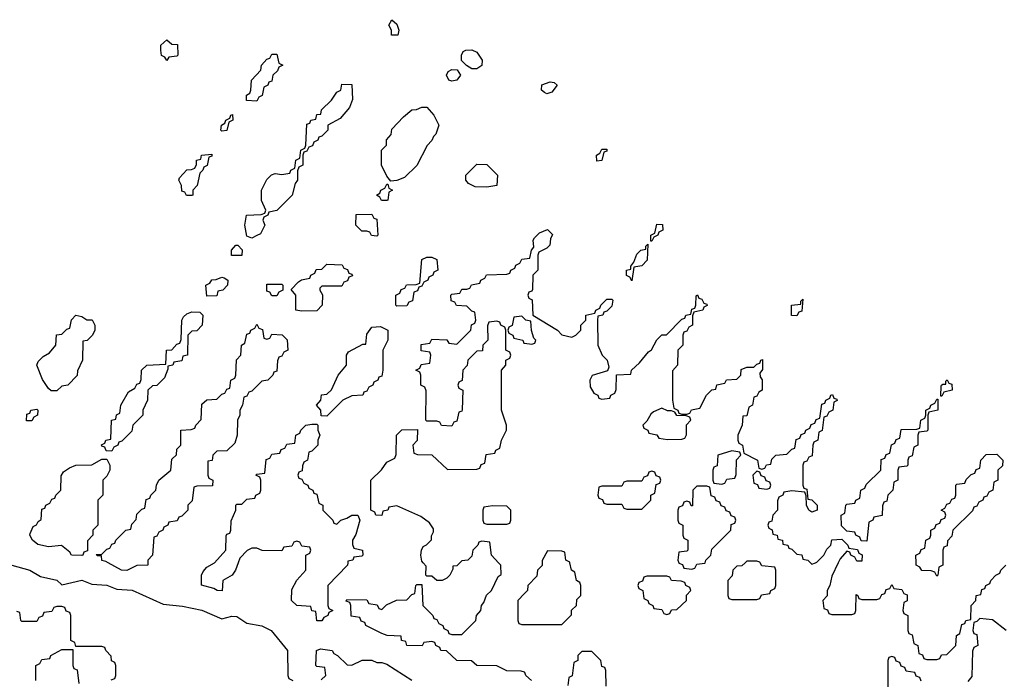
# Model space of a CAD drawing. Header units: inches. Extents: x 2710028 to 2964570, y 496606 to 722708.
# Tile 190 of 228: x 2887981 to 2891920, y 679534 to 682171. Entities that reach past the tile are written whole.
import ezdxf

# ---------------------------------------------------------------- set-up
doc = ezdxf.new("R2010")
doc.units = ezdxf.units.IN
doc.header["$MEASUREMENT"] = 0
for name, color, linetype in [('C8687', 7, 'Continuous'), ('C8688', 7, 'Continuous'), ('C8697', 7, 'Continuous'), ('C8698', 7, 'Continuous')]:
    doc.layers.add(name, color=color, linetype=linetype)

msp = doc.modelspace()

# ---------------------------------------------------------------- linework, layer by layer
at = {"layer": 'C8687', "color": 6}
for points in [[(2887950, 679990.5), (2888022, 679970), (2888064.7, 679944.7), (2888130, 679930.8), (2888150, 679912), (2888230, 679930.4), (2888270, 679914.8), (2888329.5, 679910.5), (2888370, 679894.9), (2888430.3, 679890.3), (2888554.4, 679834.4), (2888632.7, 679827.3), (2888710, 679810.3), (2888790, 679776), (2888830, 679787.3), (2888850, 679784.9), (2888890, 679758.8), (2888950, 679748), (2888986.8, 679730), (2889052, 679650), (2889054, 679550), (2889058, 679538), (2889074, 679530)], [(2888494, 680000), (2888494, 679990), (2888450, 679989), (2888410, 679969.5), (2888388.7, 679970), (2888335.6, 680000)], [(2888855.5, 680000), (2888844.7, 679970), (2888831.3, 679950), (2888794, 679930), (2888791.6, 679888.4), (2888771, 679889), (2888758, 679898), (2888708.8, 679911.1), (2888708.7, 679950), (2888714.6, 679965.4), (2888730, 679982), (2888760.4, 679999.6), (2888760.8, 680000)], [(2889293.2, 680000), (2889292, 679990), (2889214, 679910), (2889214, 679830), (2889218, 679818), (2889234, 679810), (2889218, 679802), (2889214, 679790), (2889198, 679782), (2889190, 679768.7), (2889170, 679768), (2889166, 679806), (2889150, 679808), (2889146, 679826), (2889090, 679829.3), (2889068.7, 679850), (2889070, 679894), (2889089.1, 679930.9), (2889126, 679970), (2889126, 680000)], [(2890000, 679562.7), (2889987.3, 679567.3), (2889930, 679568), (2889890, 679588), (2889810, 679589.2), (2889788.7, 679608.7), (2889730, 679609.3), (2889688, 679648), (2889666, 679650), (2889662, 679662), (2889646, 679670), (2889642, 679682), (2889630, 679686), (2889598, 679682), (2889591.3, 679668.7), (2889530, 679669), (2889526, 679686), (2889508.7, 679690), (2889507.3, 679707.3), (2889450.8, 679709.2), (2889430, 679717.2), (2889366, 679750), (2889362, 679762), (2889347.3, 679767.3), (2889342, 679782), (2889307.3, 679787.3), (2889306, 679830), (2889302, 679842), (2889287.3, 679847.3), (2889290, 679854), (2889370, 679852), (2889378, 679838), (2889411.6, 679831.6), (2889418, 679818), (2889430, 679814), (2889448.4, 679831.6), (2889488.8, 679851.1), (2889530, 679852), (2889550, 679874), (2889562, 679878), (2889566, 679910), (2889570, 679914), (2889590, 679914), (2889594, 679830), (2889634, 679790), (2889638, 679778), (2889650, 679774), (2889658, 679758), (2889674, 679750), (2889678, 679738), (2889694, 679730), (2889698, 679718), (2889710, 679714), (2889750, 679714), (2889806, 679770), (2889808, 679790), (2889826, 679810), (2889828, 679830), (2889838, 679842), (2889849.1, 679870.9), (2889868, 679890), (2889895.3, 679944.7), (2889907.3, 679952.7), (2889906, 679990), (2889896.5, 680000)], [(2889742, 680000), (2889730, 679988), (2889714, 679986), (2889714, 679974), (2889702, 679950), (2889690, 679938), (2889671.2, 679928.9), (2889650, 679928.7), (2889630, 679946), (2889610, 679946), (2889606, 679950), (2889607.3, 679987.3), (2889595.6, 680000)], [(2890000, 679877.4), (2889974, 679850), (2889974, 679770), (2889978, 679758), (2889990, 679754), (2890000, 679754)], [(2888347.3, 679532.7), (2888362, 679538), (2888366, 679550), (2888366, 679590), (2888362, 679602), (2888348.4, 679608.4), (2888347.3, 679627.3), (2888326, 679650), (2888322, 679662), (2888310, 679666), (2888206, 679666), (2888202, 679682), (2888186, 679690), (2888186, 679790), (2888182, 679802), (2888167.3, 679807.3), (2888162, 679822), (2888150, 679826), (2888130, 679826), (2888118, 679822), (2888110, 679806), (2888078, 679802), (2888072.7, 679787.3), (2888058, 679782), (2888050, 679766), (2887990, 679766), (2887986, 679770), (2887982, 679802), (2887970, 679806)], [(2888046, 679530), (2888046, 679590), (2888062, 679598), (2888070, 679614), (2888102, 679618), (2888106, 679630), (2888150, 679654), (2888194, 679654), (2888194, 679590), (2888198, 679578), (2888211.6, 679571.6), (2888218, 679518)], [(2889187.3, 679532.7), (2889206, 679550), (2889202, 679582), (2889170, 679586), (2889166, 679590), (2889168, 679650), (2889184, 679656), (2889231.3, 679650), (2889238, 679638), (2889252, 679630), (2889291.6, 679591.6), (2889310, 679591.3), (2889350.5, 679610.5), (2889390.4, 679610.4), (2889410, 679601), (2889430, 679601), (2889450, 679594.8), (2889550, 679531)]]:
    msp.add_lwpolyline(points, dxfattribs=at)
at = {"layer": 'C8688', "color": 6}
for points in [[(2889490, 682109), (2889468.7, 682110), (2889468, 682130), (2889458, 682150), (2889470, 682171.3), (2889490, 682154), (2889498, 682130), (2889494, 682110)], [(2888570, 682008), (2888562, 682022), (2888548.4, 682028.4), (2888546, 682050), (2888546, 682070), (2888570, 682091.3), (2888590, 682074), (2888612, 682072), (2888614, 682030), (2888610, 682026), (2888578, 682022)], [(2889790, 681975.3), (2889768.7, 681988.7), (2889748.8, 682008.9), (2889748, 682030), (2889755.3, 682044.7), (2889766, 682050), (2889790, 682050.6), (2889810, 682041), (2889831, 682010), (2889830, 681988.7), (2889810, 681975.3)], [(2888930, 681846), (2888888.4, 681848.4), (2888888, 681870), (2888902, 681878), (2888906, 681890), (2888908, 681930), (2888946, 681970), (2888948, 681990), (2888970, 682014), (2888982, 682018), (2888990, 682034), (2889010, 682034), (2889018, 681998), (2889034, 681990), (2889018, 681982), (2889012.7, 681967.3), (2888994, 681950), (2888990, 681926), (2888978, 681922), (2888974, 681910), (2888958, 681902), (2888951.6, 681868.4), (2888938, 681862)], [(2889710, 681925.2), (2889698, 681930), (2889688.7, 681950), (2889695.3, 681964.7), (2889710, 681972), (2889731.3, 681971.3), (2889744.7, 681950), (2889730, 681929)], [(2888910, 681298), (2888890, 681306), (2888882, 681350), (2888888, 681390), (2888947.3, 681392.7), (2888962, 681398), (2888966, 681410), (2888949, 681449), (2888949, 681490), (2888970, 681532), (2888988.8, 681551.1), (2889003.1, 681556.9), (2889030, 681552), (2889062, 681558), (2889066, 681570), (2889082, 681578), (2889086, 681610), (2889102, 681618), (2889106, 681650), (2889122, 681658), (2889126, 681670), (2889130, 681754), (2889142, 681758), (2889146, 681770), (2889166, 681774), (2889170, 681792), (2889186, 681794), (2889188.8, 681811.1), (2889228.7, 681850), (2889250, 681882), (2889266, 681890), (2889270, 681914), (2889310, 681912), (2889312.7, 681852.7), (2889299.8, 681820.2), (2889263.6, 681776.4), (2889214, 681750), (2889214, 681730), (2889190, 681706), (2889178, 681702), (2889174, 681690), (2889158, 681682), (2889152.7, 681667.3), (2889138, 681662), (2889130, 681646), (2889118, 681642), (2889114, 681630), (2889114, 681590), (2889098, 681582), (2889092.7, 681567.3), (2889092, 681530), (2889083.6, 681516.4), (2889070.7, 681469.3), (2889010, 681408), (2888978, 681402), (2888974, 681390), (2888958, 681382), (2888954, 681370), (2888962, 681350), (2888944.7, 681315.3), (2888930, 681308)], [(2889466, 681526), (2889450, 681546), (2889429, 681590), (2889428.7, 681650), (2889448, 681670), (2889448.8, 681691.1), (2889467.3, 681712.7), (2889470, 681734), (2889516.4, 681783.6), (2889550, 681811.3), (2889568, 681812), (2889590, 681822), (2889610, 681822), (2889638, 681790), (2889658, 681750), (2889646, 681714), (2889636, 681704), (2889630, 681688), (2889611.2, 681668.9), (2889570, 681588.7), (2889519.8, 681540.2), (2889490, 681528)], [(2888790, 681726), (2888786, 681730), (2888788, 681750), (2888802, 681758), (2888806, 681770), (2888822, 681778), (2888826, 681790), (2888832, 681792), (2888834, 681770), (2888818, 681762), (2888810, 681728)], [(2888670, 681468), (2888648.4, 681468.4), (2888642, 681482), (2888630, 681486), (2888628, 681508), (2888618, 681530), (2888620.4, 681539.6), (2888650, 681571.3), (2888668, 681572), (2888682, 681578), (2888688, 681592), (2888688.7, 681610), (2888706, 681614), (2888708, 681630), (2888750, 681634), (2888750, 681626), (2888738, 681622), (2888731.6, 681588.4), (2888718, 681582), (2888714, 681570), (2888702, 681558), (2888691.6, 681508.4), (2888674, 681490), (2888674, 681470)], [(2889850, 681502), (2889803.1, 681503.1), (2889776.4, 681516.4), (2889766, 681530), (2889766, 681550), (2889810, 681594), (2889850, 681592), (2889892, 681550), (2889890, 681508.7)], [(2889450, 681448), (2889428.4, 681448.4), (2889422, 681462), (2889408, 681470), (2889422, 681478), (2889426, 681490), (2889442, 681498), (2889450, 681514), (2889454, 681514), (2889458, 681498), (2889472, 681490), (2889458, 681482), (2889454, 681450)], [(2889410, 681306), (2889388.4, 681308.4), (2889382, 681322), (2889370, 681326), (2889350, 681326), (2889326, 681350), (2889327.3, 681392.7), (2889390, 681394), (2889398, 681378), (2889410, 681374), (2889414, 681310)], [(2888870, 681228), (2888828.4, 681228.4), (2888828, 681250), (2888846, 681270), (2888854, 681270), (2888871.6, 681251.6)], [(2889490, 681026), (2889486, 681030), (2889486, 681070), (2889502, 681078), (2889507.3, 681092.7), (2889522, 681098), (2889528.4, 681111.6), (2889567.3, 681112.7), (2889582, 681118), (2889590, 681212), (2889610, 681222), (2889630, 681222), (2889650, 681212), (2889654, 681170), (2889638, 681162), (2889634, 681150), (2889618, 681142), (2889614, 681130), (2889598, 681122), (2889590, 681106), (2889578, 681102), (2889572.7, 681087.3), (2889558, 681082), (2889552.7, 681047.3), (2889538, 681042), (2889530, 681028)], [(2889110, 681006), (2889086, 681010), (2889086, 681070), (2889067.3, 681092.7), (2889096.4, 681123.6), (2889108.4, 681131.6), (2889142, 681138), (2889146, 681150), (2889162, 681158), (2889167.3, 681172.7), (2889190, 681174), (2889210, 681194), (2889271.6, 681191.6), (2889278, 681178), (2889292.7, 681172.7), (2889298, 681158), (2889310, 681154), (2889312, 681148), (2889298, 681142), (2889292.7, 681127.3), (2889278, 681122), (2889270, 681106), (2889190, 681106), (2889182, 681098), (2889182, 681090), (2889192, 681072), (2889191.3, 681030), (2889170, 681008)], [(2888730, 681066), (2888726, 681110), (2888742, 681118), (2888750, 681132), (2888767.3, 681132.7), (2888790, 681142), (2888799.6, 681139.6), (2888814, 681130), (2888812, 681110), (2888794, 681090), (2888774, 681086), (2888770, 681068)], [(2888990, 681068), (2888982, 681082), (2888970, 681086), (2888970, 681114), (2889030, 681114), (2889034, 681110), (2889034, 681090), (2889018, 681082), (2889010, 681068)], [(2888107.3, 680687.3), (2888096.4, 680696.4), (2888072.3, 680732.3), (2888049, 680790), (2888054.6, 680805.4), (2888074.6, 680825.4), (2888100.4, 680839.6), (2888126, 680870), (2888128.8, 680911.1), (2888150, 680914), (2888170, 680934), (2888182, 680938), (2888188.4, 680971.6), (2888206, 680990), (2888230, 680984.7), (2888250, 680972), (2888270.9, 680970.9), (2888282, 680950), (2888282, 680930), (2888272, 680910), (2888251.2, 680888.9), (2888234, 680886), (2888232, 680810), (2888212.7, 680767.3), (2888211.6, 680748.4), (2888174, 680710), (2888150, 680706), (2888130, 680688)], [(2888350, 680446), (2888327.3, 680447.3), (2888322, 680462), (2888310, 680466), (2888308.4, 680471.6), (2888322, 680478), (2888326, 680490), (2888346, 680494), (2888348, 680570), (2888366, 680574), (2888368.4, 680591.6), (2888382, 680598), (2888386, 680630), (2888416.4, 680683.6), (2888442, 680698), (2888450, 680714), (2888462, 680718), (2888467.3, 680732.7), (2888468.7, 680770), (2888490, 680790.8), (2888566, 680794), (2888568, 680850), (2888590, 680852), (2888610, 680874), (2888622, 680878), (2888627.3, 680892.7), (2888629, 680970), (2888636.5, 680983.5), (2888650, 680996), (2888670, 681002.8), (2888702, 681002), (2888714, 680990), (2888711.3, 680950), (2888690, 680928), (2888670, 680926), (2888654, 680910), (2888652, 680830), (2888634, 680826), (2888630, 680808), (2888598, 680802), (2888594, 680790), (2888574, 680786), (2888574, 680774), (2888559.8, 680740.2), (2888530, 680708.7), (2888512, 680708), (2888494, 680690), (2888492, 680650), (2888474, 680610), (2888474, 680590), (2888434, 680550), (2888430, 680526), (2888390, 680486), (2888378, 680482), (2888374, 680470), (2888358, 680462)], [(2889210, 680586), (2889187.3, 680587.3), (2889186, 680610), (2889168, 680630), (2889186, 680650), (2889188.8, 680671.1), (2889210, 680674), (2889228.4, 680691.6), (2889255.3, 680750), (2889288, 680790), (2889288, 680830), (2889296.4, 680843.6), (2889354, 680874), (2889366, 680874), (2889370, 680914), (2889390, 680942), (2889424.7, 680944.7), (2889454, 680930), (2889454, 680890), (2889434, 680850), (2889434, 680770), (2889430, 680746), (2889418, 680742), (2889414, 680730), (2889398, 680722), (2889394, 680710), (2889378, 680702), (2889370, 680686), (2889358, 680682), (2889354, 680670), (2889310, 680668), (2889274, 680650)], [(2888008, 680568), (2888010, 680594), (2888022, 680598), (2888026, 680610), (2888050, 680614), (2888054, 680610), (2888052, 680590), (2888038, 680582), (2888030, 680568)], [(2888230, 680029.3), (2888188.7, 680030), (2888182, 680042), (2888148.7, 680068.7), (2888096.7, 680063.3), (2888053.4, 680073.4), (2888032.7, 680090), (2888022, 680110), (2888023.1, 680116.9), (2888035.3, 680144.7), (2888048.4, 680151.6), (2888055.3, 680164.7), (2888067.3, 680172.7), (2888070, 680214), (2888082, 680218), (2888086, 680230), (2888102, 680238), (2888110, 680254), (2888122, 680258), (2888126, 680270), (2888146, 680290), (2888147.3, 680347.3), (2888156.4, 680363.6), (2888180.2, 680379.8), (2888206, 680390), (2888270, 680391.3), (2888310, 680414), (2888330, 680414), (2888342, 680390), (2888342, 680370), (2888330, 680346), (2888314, 680330), (2888314, 680270), (2888294, 680250), (2888294, 680150), (2888274, 680130), (2888274, 680110), (2888252.7, 680087.3), (2888252.7, 680047.3), (2888238, 680042), (2888234, 680030)], [(2889872.7, 680227.3), (2889838, 680222), (2889834, 680210), (2889834, 680170), (2889838, 680158), (2889850, 680154), (2889930, 680154), (2889942, 680158), (2889946, 680170), (2889946, 680210), (2889930, 680226)]]:
    msp.add_lwpolyline(points, close=True, dxfattribs=at)
for points in [[(2889595.6, 680000), (2889590, 680006), (2889586, 680030), (2889588, 680050), (2889595.3, 680064.7), (2889608.4, 680071.6), (2889628, 680092), (2889628, 680108), (2889636.4, 680123.6), (2889636.4, 680136.4), (2889620.4, 680160.4), (2889585.2, 680185.2), (2889490, 680228), (2889458, 680222), (2889454, 680210), (2889434, 680206), (2889430, 680188.7), (2889406, 680190), (2889402, 680202), (2889386, 680210), (2889386, 680330), (2889428.4, 680371.6), (2889450, 680402), (2889482, 680418), (2889487.3, 680432.7), (2889488.7, 680510), (2889510, 680531.3), (2889572.7, 680532.7), (2889571.6, 680488.4), (2889554, 680470), (2889558, 680438), (2889572.7, 680432.7), (2889630, 680431.3), (2889692.7, 680372.7), (2889810, 680374), (2889822, 680378), (2889827.3, 680392.7), (2889842, 680398), (2889847.3, 680432.7), (2889882, 680438), (2889886, 680450), (2889902, 680458), (2889908, 680490), (2889928, 680530), (2889928, 680550), (2889908.7, 680610), (2889908, 680770), (2889926, 680790), (2889926, 680810), (2889942, 680818), (2889946, 680830), (2889942, 680842), (2889926, 680850), (2889926, 680930), (2889922, 680942), (2889906, 680950), (2889902, 680962), (2889890, 680966), (2889858, 680962), (2889852.7, 680947.3), (2889854, 680890), (2889834, 680870), (2889832.7, 680847.3), (2889810, 680846), (2889774, 680810), (2889771.6, 680788.4), (2889754, 680770), (2889751.6, 680728.4), (2889738, 680722), (2889734, 680710), (2889738, 680698), (2889754, 680690), (2889751.6, 680611.6), (2889750, 680606), (2889738, 680602), (2889730, 680566), (2889718, 680562), (2889710, 680546), (2889668.8, 680548.9), (2889662, 680562), (2889650, 680566), (2889610, 680566), (2889606, 680570), (2889607.3, 680687.3), (2889602, 680702), (2889586, 680710), (2889586, 680750), (2889582, 680762), (2889566, 680770), (2889582, 680778), (2889587.3, 680792.7), (2889622, 680798), (2889626, 680830), (2889622, 680842), (2889587.3, 680847.3), (2889587.3, 680872.7), (2889622, 680878), (2889630, 680894), (2889690, 680892), (2889698, 680878), (2889730, 680874), (2889786, 680930), (2889788.4, 680951.6), (2889802, 680958), (2889806, 680970), (2889802, 681002), (2889790, 681006), (2889770, 681026), (2889728.4, 681028.4), (2889722, 681042), (2889707.3, 681047.3), (2889706, 681070), (2889710, 681074), (2889742, 681078), (2889750, 681094), (2889770, 681094), (2889782, 681098), (2889788.4, 681111.6), (2889822, 681118), (2889826, 681130), (2889842, 681138), (2889848.4, 681151.6), (2889930, 681154), (2889942, 681158), (2889946, 681170), (2889962, 681178), (2889966, 681190), (2889982, 681198), (2889990, 681214), (2890000, 681215.2)], [(2890000, 680976), (2889990, 680986), (2889958, 680982), (2889951.6, 680948.4), (2889938, 680942), (2889934, 680930), (2889938, 680918), (2889954, 680910), (2889958, 680898), (2889994, 680890), (2889998, 680878), (2890000, 680877.7)], [(2888335.6, 680000), (2888325.6, 680005.6), (2888310, 680009.3), (2888308, 680028), (2888292, 680028), (2888287.3, 680032.7), (2888310, 680034), (2888330, 680054), (2888342, 680058), (2888350, 680074), (2888362, 680078), (2888366, 680090), (2888406, 680130), (2888426, 680134), (2888430, 680154), (2888447.3, 680172.7), (2888450, 680194), (2888470, 680214), (2888482, 680218), (2888487.3, 680252.7), (2888502, 680258), (2888506, 680270), (2888526, 680290), (2888528, 680310), (2888538, 680330), (2888586, 680370), (2888590, 680414), (2888608, 680432), (2888610, 680454), (2888626, 680470), (2888626, 680530), (2888667.3, 680532.7), (2888682, 680538), (2888686, 680550), (2888707.3, 680572.7), (2888710, 680634), (2888730, 680652), (2888770, 680654), (2888790, 680674), (2888802, 680678), (2888810, 680694), (2888822, 680698), (2888826, 680730), (2888842, 680738), (2888846, 680750), (2888848.4, 680811.6), (2888866, 680830), (2888868, 680870), (2888882, 680878), (2888890, 680914), (2888902, 680918), (2888906, 680930), (2888922, 680938), (2888930, 680954), (2888938, 680938), (2888952.7, 680932.7), (2888958, 680898), (2888970, 680894), (2888982, 680898), (2888990, 680914), (2889031.6, 680911.6), (2889051.6, 680891.6), (2889054, 680850), (2889038, 680842), (2889030, 680826), (2889018, 680822), (2889012.7, 680807.3), (2889010, 680766), (2888998, 680762), (2888994, 680750), (2888974, 680730), (2888950, 680726), (2888910, 680686), (2888898, 680682), (2888890, 680666), (2888878, 680662), (2888872, 680630), (2888862, 680610), (2888862, 680590), (2888852, 680570), (2888851.3, 680510), (2888842, 680478), (2888810, 680448), (2888770, 680446), (2888754, 680430), (2888751.2, 680408.9), (2888734, 680406), (2888734, 680350), (2888738, 680338), (2888754, 680330), (2888752.7, 680307.3), (2888690, 680306), (2888678, 680302), (2888671.6, 680248.4), (2888654, 680230), (2888654, 680210), (2888630, 680186), (2888618, 680182), (2888611.6, 680168.4), (2888578, 680162), (2888574, 680150), (2888558, 680142), (2888554, 680130), (2888538, 680122), (2888530, 680106), (2888518, 680102), (2888512, 680030), (2888494, 680010), (2888494, 680000)], [(2888760.8, 680000), (2888806, 680050), (2888807.3, 680107.3), (2888810, 680114), (2888822, 680118), (2888826, 680130), (2888827.3, 680167.3), (2888846, 680210), (2888846, 680230), (2888850, 680234), (2888870, 680234), (2888890, 680254), (2888922, 680258), (2888926, 680270), (2888942, 680278), (2888946, 680290), (2888946, 680330), (2888942, 680342), (2888926, 680350), (2888930, 680354), (2888962, 680358), (2888967.3, 680412.7), (2888982, 680418), (2888990, 680434), (2889022, 680438), (2889027.3, 680452.7), (2889042, 680458), (2889050, 680474), (2889082, 680478), (2889086, 680510), (2889102, 680518), (2889106, 680530), (2889126, 680550), (2889150, 680554), (2889170, 680554), (2889174, 680550), (2889174, 680530), (2889182, 680510), (2889174, 680490), (2889174, 680470), (2889150, 680446), (2889138, 680442), (2889132, 680410), (2889118, 680402), (2889112.7, 680387.3), (2889111.6, 680368.4), (2889098, 680362), (2889094, 680350), (2889098, 680338), (2889110, 680334), (2889118, 680318), (2889134, 680310), (2889138, 680298), (2889154, 680290), (2889158, 680278), (2889170, 680274), (2889178, 680238), (2889194, 680230), (2889194, 680210), (2889234, 680170), (2889238, 680158), (2889250, 680154), (2889266, 680170), (2889290, 680178), (2889310, 680191), (2889334, 680190), (2889342, 680170), (2889326.4, 680113.6), (2889312, 680090), (2889312.7, 680072.7), (2889318, 680058), (2889352, 680050), (2889354, 680030), (2889350, 680026), (2889318, 680022), (2889314, 680010), (2889294, 680006), (2889293.2, 680000)], [(2889126, 680000), (2889126, 680030), (2889142, 680038), (2889146, 680050), (2889142, 680062), (2889110, 680066), (2889102, 680082), (2889090, 680086), (2889078, 680082), (2889070, 680066), (2889038, 680062), (2889030, 680048), (2888951.2, 680048.9), (2888930, 680058), (2888910, 680058), (2888891.2, 680048.9), (2888862, 680018), (2888855.5, 680000)], [(2889896.5, 680000), (2889868, 680030), (2889862, 680082), (2889830, 680086), (2889818, 680082), (2889814, 680070), (2889794, 680050), (2889790, 680026), (2889774, 680010), (2889750, 680008), (2889742, 680000)]]:
    msp.add_lwpolyline(points, dxfattribs=at)
at = {"layer": 'C8697', "color": 6}
for points in [[(2890000, 679754), (2890150, 679754), (2890188, 679792), (2890189.1, 679810.9), (2890208, 679830), (2890210, 679854), (2890226, 679870), (2890226, 679910), (2890222, 679922), (2890208, 679930), (2890202, 679962), (2890188, 679970), (2890182.4, 680000)], [(2890071.1, 680000), (2890070.7, 679989.3), (2890052, 679970), (2890050, 679946), (2890014, 679910), (2890012, 679890), (2890000, 679877.4)], [(2890617.3, 680000), (2890618, 679998), (2890632.7, 679992.7), (2890638, 679978), (2890670, 679974), (2890682, 679978), (2890690, 679994), (2890722, 679998), (2890722.7, 680000)], [(2890883.3, 680000), (2890870, 679988), (2890850, 679986), (2890834, 679970), (2890831.6, 679948.4), (2890814, 679930), (2890814, 679870), (2890818, 679858), (2890830, 679854), (2890930, 679854), (2890942, 679858), (2890948.4, 679871.6), (2890982, 679878), (2890986, 679890), (2891002, 679898), (2891006, 679910), (2891006, 679970), (2891002, 679982), (2890950, 679988), (2890943.1, 680000)], [(2891144, 680000), (2891150, 679994), (2891165, 680000)], [(2891255.8, 680000), (2891230, 679946), (2891222, 679910), (2891212, 679890), (2891211.6, 679868.4), (2891194, 679850), (2891198, 679818), (2891212.7, 679812.7), (2891218, 679798), (2891230, 679794), (2891310, 679794), (2891322, 679798), (2891326, 679810), (2891327.3, 679872.7), (2891334, 679870), (2891338, 679858), (2891350, 679854), (2891410, 679854), (2891422, 679858), (2891430, 679874), (2891442, 679878), (2891447.3, 679892.7), (2891462, 679898), (2891470, 679914), (2891478, 679898), (2891510, 679894), (2891518, 679878), (2891531.6, 679871.6), (2891531.6, 679848.4), (2891518, 679842), (2891514, 679810), (2891518, 679798), (2891534, 679790), (2891534, 679730), (2891538, 679718), (2891551.6, 679711.6), (2891558, 679678), (2891574, 679670), (2891578, 679638), (2891592.7, 679632.7), (2891598, 679618), (2891610, 679614), (2891650, 679614), (2891662, 679618), (2891668.4, 679631.6), (2891690, 679634), (2891726, 679670), (2891728.7, 679710), (2891742, 679718), (2891750, 679754), (2891762, 679758), (2891766, 679770), (2891786, 679774), (2891788, 679830), (2891806, 679850), (2891808, 679870), (2891826, 679874), (2891830, 679894), (2891842, 679898), (2891846, 679910), (2891862, 679918), (2891866, 679930), (2891886, 679950), (2891902, 679958), (2891906, 679970), (2891926, 679990)], [(2891674, 680000), (2891674, 679990), (2891658, 679982), (2891654, 679950), (2891650, 679946), (2891642, 679962), (2891628, 679968), (2891590, 679969.2), (2891582, 679982), (2891568, 679990), (2891567.5, 680000)], [(2891928, 679730), (2891872.7, 679772.7), (2891822, 679778), (2891810, 679766), (2891798, 679762), (2891794, 679730), (2891798, 679718), (2891810, 679714), (2891814, 679670), (2891798, 679662), (2891792.7, 679647.3), (2891790, 679546), (2891774, 679526)], [(2890327.3, 679507.3), (2890326, 679570), (2890322, 679582), (2890310, 679586), (2890306, 679610), (2890270, 679646), (2890230, 679646), (2890214, 679630), (2890214, 679610), (2890198, 679602), (2890191.6, 679548.4), (2890178, 679542), (2890174, 679510)], [(2891587.3, 679527.3), (2891582, 679542), (2891567.3, 679547.3), (2891562, 679562), (2891527.3, 679567.3), (2891522, 679582), (2891507.3, 679587.3), (2891502, 679602), (2891487.3, 679607.3), (2891482, 679622), (2891470, 679626), (2891458, 679622), (2891454, 679610), (2891454, 679490)], [(2890028, 679530), (2890006, 679550), (2890002, 679562), (2890000, 679562.7)]]:
    msp.add_lwpolyline(points, dxfattribs=at)
msp.add_lwpolyline([(2890570, 679946), (2890490, 679946), (2890478, 679942), (2890472.7, 679927.3), (2890458, 679922), (2890454, 679910), (2890458, 679898), (2890474, 679890), (2890478, 679858), (2890494, 679850), (2890498, 679838), (2890514, 679830), (2890518, 679818), (2890550, 679814), (2890558, 679798), (2890570, 679794), (2890582, 679798), (2890588.4, 679811.6), (2890610, 679814), (2890648, 679850), (2890648.7, 679871.3), (2890666, 679890), (2890662, 679902), (2890646, 679910), (2890642, 679922), (2890627.3, 679927.3), (2890588.8, 679928.9), (2890582, 679942)], close=True, dxfattribs=at)
at = {"layer": 'C8698', "color": 6}
for points in [[(2890090, 681875.3), (2890080.2, 681880.2), (2890069, 681890), (2890069.4, 681910.6), (2890103.6, 681923.6), (2890119.8, 681919.8), (2890131, 681910), (2890110, 681882)], [(2890290, 681606), (2890288, 681630), (2890302, 681638), (2890310, 681654), (2890330, 681654), (2890330, 681646), (2890318, 681642), (2890310, 681608)], [(2890506, 681286), (2890506, 681310), (2890522, 681318), (2890530, 681354), (2890552.7, 681352.7), (2890554, 681330), (2890538, 681322), (2890534, 681310), (2890518, 681302), (2890510, 681286)], [(2890430, 681128), (2890422, 681142), (2890408.4, 681148.4), (2890408, 681170), (2890426, 681174), (2890426, 681186), (2890438, 681202), (2890450, 681234), (2890466, 681250), (2890486, 681254), (2890486, 681266), (2890494, 681274), (2890491.3, 681210), (2890470, 681188), (2890438, 681182)], [(2891090, 680988), (2891069.1, 680989.1), (2891068.7, 681030), (2891106, 681034), (2891106, 681046), (2891114, 681054), (2891110, 681006), (2891098, 681002)], [(2891666, 680666), (2891668, 680708), (2891669.1, 680710.9), (2891674, 680714), (2891686, 680714), (2891686, 680726), (2891691.2, 680731.1), (2891698, 680718), (2891710, 680714), (2891712, 680690), (2891678, 680682), (2891670, 680666)], [(2891370, 680086), (2891347.3, 680087.3), (2891342, 680102), (2891326, 680110), (2891322, 680122), (2891290, 680126), (2891268.4, 680148.4), (2891268, 680190), (2891282, 680198), (2891286, 680230), (2891290, 680234), (2891322, 680238), (2891326, 680250), (2891342, 680258), (2891346, 680290), (2891362, 680298), (2891367.3, 680312.7), (2891426, 680370), (2891427.3, 680412.7), (2891442, 680418), (2891447.3, 680432.7), (2891462, 680438), (2891468.4, 680471.6), (2891482, 680478), (2891487.3, 680492.7), (2891502, 680498), (2891507.3, 680532.7), (2891570, 680534), (2891582, 680538), (2891586, 680570), (2891602, 680578), (2891606, 680590), (2891606, 680610), (2891622, 680618), (2891626, 680630), (2891642, 680638), (2891650, 680654), (2891654, 680654), (2891654, 680610), (2891618, 680602), (2891614, 680590), (2891614, 680530), (2891610, 680526), (2891578, 680522), (2891574, 680510), (2891574, 680470), (2891558, 680462), (2891551.6, 680428.4), (2891538, 680422), (2891534, 680410), (2891534, 680390), (2891530, 680386), (2891498, 680382), (2891494, 680370), (2891494, 680330), (2891478, 680322), (2891474, 680290), (2891454, 680270), (2891450, 680246), (2891438, 680242), (2891432.7, 680227.3), (2891430.9, 680189.1), (2891398, 680182), (2891394, 680170), (2891378, 680162)], [(2890550, 680618), (2890516, 680604), (2890505.4, 680594.6), (2890490, 680566), (2890474, 680550), (2890478, 680538), (2890494, 680530), (2890498, 680518), (2890530, 680512), (2890538, 680498), (2890572.7, 680492.7), (2890630, 680494), (2890642, 680498), (2890648, 680512), (2890648.7, 680551.3), (2890666, 680570), (2890662, 680582), (2890647.3, 680587.3), (2890610, 680588.7), (2890602, 680602), (2890588, 680608), (2890572, 680608)], [(2890830, 680448), (2890774, 680430), (2890771.6, 680388.4), (2890758, 680382), (2890754, 680370), (2890754, 680330), (2890758, 680318), (2890790, 680314), (2890802, 680318), (2890810, 680334), (2890842, 680338), (2890847.3, 680352.7), (2890848.8, 680411.1), (2890866, 680430), (2890862, 680442)], [(2890510, 680366), (2890498, 680362), (2890492.7, 680347.3), (2890478, 680342), (2890470, 680326), (2890410, 680326), (2890398, 680322), (2890390, 680306), (2890310, 680306), (2890298, 680302), (2890294, 680270), (2890298, 680258), (2890312.7, 680252.7), (2890318, 680238), (2890330, 680234), (2890390, 680234), (2890398, 680218), (2890410, 680214), (2890470, 680214), (2890506, 680250), (2890506, 680270), (2890522, 680278), (2890527.3, 680312.7), (2890542, 680318), (2890546, 680330), (2890542, 680342), (2890527.3, 680347.3), (2890522, 680362)], [(2890930, 680366), (2890914, 680350), (2890918, 680318), (2890932.7, 680312.7), (2890938, 680298), (2890970, 680294), (2890982, 680298), (2890986, 680310), (2890982, 680322), (2890967.3, 680327.3), (2890962, 680342), (2890947.3, 680347.3), (2890942, 680362)]]:
    msp.add_lwpolyline(points, close=True, dxfattribs=at)
for points in [[(2890000, 681215.2), (2890022, 681218), (2890028, 681250), (2890038, 681262), (2890035.3, 681290), (2890040.2, 681299.8), (2890060.2, 681319.8), (2890092, 681332), (2890112, 681312), (2890104.7, 681295.3), (2890102, 681270), (2890090, 681258), (2890058, 681242), (2890054, 681230), (2890054, 681170), (2890034, 681150), (2890032.7, 681092.7), (2890030, 681086), (2890018, 681082), (2890014, 681070), (2890018, 681058), (2890031.2, 681051.1), (2890034, 680990), (2890132, 680930), (2890150, 680912), (2890190, 680902), (2890206, 680910), (2890226, 680930), (2890226, 680950), (2890246, 680970), (2890246, 680990), (2890282, 680998), (2890286, 681010), (2890302, 681018), (2890306, 681030), (2890330, 681054), (2890350, 681054), (2890354, 681050), (2890350, 681026), (2890330, 681006), (2890318, 681002), (2890314, 680990), (2890294, 680986), (2890292, 680970), (2890294, 680870), (2890311.3, 680830), (2890331, 680810), (2890338, 680782), (2890332, 680768), (2890271.6, 680748.4), (2890262, 680730), (2890263.6, 680703.6), (2890278, 680678), (2890294, 680670), (2890298, 680658), (2890310, 680654), (2890342, 680658), (2890346, 680670), (2890362, 680678), (2890367.3, 680692.7), (2890368, 680752), (2890426, 680754), (2890428, 680770), (2890460.4, 680799.6), (2890496.4, 680843.6), (2890508.7, 680851.3), (2890530, 680892), (2890550, 680911.3), (2890568, 680912), (2890630, 680974), (2890642, 680978), (2890646, 680990), (2890666, 680994), (2890670, 681014), (2890682, 681018), (2890686, 681030), (2890687.3, 681067.3), (2890692, 681072), (2890698, 681058), (2890710, 681054), (2890718, 681038), (2890730, 681034), (2890731.2, 681028.9), (2890718, 681022), (2890714, 681010), (2890678, 681002), (2890672.7, 680987.3), (2890672, 680950), (2890658, 680942), (2890650, 680926), (2890638, 680922), (2890634, 680910), (2890634, 680870), (2890614, 680850), (2890612, 680790), (2890592.7, 680767.3), (2890592, 680650), (2890598, 680618), (2890614, 680610), (2890618, 680598), (2890630, 680594), (2890650, 680594), (2890662, 680598), (2890668.4, 680611.6), (2890702, 680618), (2890728, 680670), (2890750, 680692), (2890766, 680694), (2890770, 680712), (2890802, 680718), (2890808.4, 680731.6), (2890850, 680734), (2890866, 680750), (2890867.3, 680772.7), (2890890, 680782), (2890918, 680782), (2890930, 680794), (2890942, 680798), (2890946, 680810), (2890952.7, 680812.7), (2890952.7, 680772.7), (2890942, 680758), (2890943.6, 680743.6), (2890951.3, 680731.3), (2890951.3, 680690), (2890938, 680682), (2890930, 680666), (2890918, 680662), (2890912, 680630), (2890898, 680622), (2890890, 680588), (2890874, 680586), (2890871.3, 680550), (2890854, 680510), (2890854, 680490), (2890858, 680478), (2890872, 680470), (2890878, 680438), (2890932, 680410), (2890938, 680378), (2890950, 680374), (2890962, 680378), (2890968.4, 680391.6), (2890986, 680394), (2890990, 680414), (2891006, 680430), (2891050, 680434), (2891070, 680454), (2891082, 680458), (2891087.3, 680492.7), (2891102, 680498), (2891107.3, 680512.7), (2891122, 680518), (2891126, 680530), (2891142, 680538), (2891147.3, 680552.7), (2891162, 680558), (2891167.3, 680572.7), (2891182, 680578), (2891190, 680634), (2891202, 680638), (2891206, 680650), (2891222, 680658), (2891226, 680670), (2891232.7, 680672.7), (2891238, 680658), (2891250, 680654), (2891251.6, 680648.4), (2891238, 680642), (2891234, 680610), (2891218, 680602), (2891210, 680586), (2891198, 680582), (2891191.6, 680528.4), (2891178, 680522), (2891174, 680490), (2891158, 680482), (2891154, 680470), (2891151.6, 680428.4), (2891138, 680422), (2891130, 680406), (2891118, 680402), (2891114, 680390), (2891114, 680310), (2891118, 680298), (2891130, 680294), (2891134, 680254), (2891150, 680252), (2891172, 680230), (2891172, 680210), (2891150, 680202), (2891138, 680210), (2891128.7, 680230), (2891127.3, 680267.3), (2891122, 680282), (2891070, 680288), (2891038, 680282), (2891034, 680270), (2891018, 680262), (2891012.7, 680247.3), (2891012, 680210), (2890994, 680190), (2890990, 680166), (2890978, 680162), (2890974, 680150), (2890978, 680138), (2890991.6, 680131.6), (2890994, 680114), (2891011.2, 680111.1), (2891014, 680094), (2891032, 680090), (2891034, 680074), (2891054, 680070), (2891058, 680058), (2891070, 680054), (2891090, 680034), (2891110, 680032), (2891114, 680014), (2891134, 680010), (2891144, 680000)], [(2890000, 680877.7), (2890030, 680874), (2890042, 680878), (2890046, 680890), (2890038, 680898), (2890028.8, 680928.9), (2890026, 680966), (2890006, 680970), (2890000, 680976)], [(2891567.5, 680000), (2891566, 680030), (2891582, 680038), (2891587.3, 680052.7), (2891602, 680058), (2891606, 680090), (2891622, 680098), (2891626, 680110), (2891626, 680130), (2891642, 680138), (2891647.3, 680152.7), (2891662, 680158), (2891667.3, 680172.7), (2891682, 680178), (2891686, 680190), (2891682, 680202), (2891668, 680210), (2891682, 680218), (2891690, 680234), (2891702, 680238), (2891710, 680254), (2891722, 680258), (2891726, 680270), (2891726, 680310), (2891730, 680314), (2891762, 680318), (2891767.3, 680332.7), (2891787.3, 680352.7), (2891802, 680358), (2891807.3, 680372.7), (2891822, 680378), (2891826, 680410), (2891847.3, 680432.7), (2891890, 680434), (2891914, 680410), (2891912.7, 680387.3), (2891894, 680370), (2891894, 680330), (2891878, 680322), (2891874, 680290), (2891858, 680282), (2891850, 680266), (2891838, 680262), (2891834, 680250), (2891818, 680242), (2891810, 680226), (2891798, 680222), (2891792.7, 680207.3), (2891714, 680130), (2891710, 680106), (2891692.7, 680087.3), (2891691.6, 680068.4), (2891678, 680062), (2891674, 680050), (2891674, 680000)], [(2890722.7, 680000), (2890726, 680010), (2890746, 680030), (2890750, 680054), (2890826, 680130), (2890827.3, 680152.7), (2890842, 680158), (2890846, 680170), (2890842, 680182), (2890827.3, 680187.3), (2890822, 680202), (2890807.3, 680207.3), (2890802, 680222), (2890787.3, 680227.3), (2890782, 680242), (2890767.3, 680247.3), (2890762, 680262), (2890747.3, 680267.3), (2890742, 680302), (2890730, 680306), (2890690, 680306), (2890674, 680290), (2890672.7, 680227.3), (2890667.3, 680227.3), (2890662, 680242), (2890650, 680246), (2890638, 680242), (2890632.7, 680227.3), (2890618, 680222), (2890614, 680210), (2890614, 680170), (2890618, 680158), (2890634, 680150), (2890634, 680110), (2890638, 680098), (2890654, 680090), (2890654, 680050), (2890650, 680046), (2890618, 680042), (2890614, 680010), (2890617.3, 680000)], [(2891165, 680000), (2891170, 680002), (2891198, 680030), (2891210, 680054), (2891226, 680070), (2891230, 680092), (2891270, 680094), (2891294, 680070), (2891298, 680058), (2891332.7, 680052.7), (2891338, 680038), (2891351.6, 680031.6), (2891350, 680006), (2891330, 680006), (2891322, 680022), (2891306, 680030), (2891302, 680042), (2891290, 680046), (2891263.6, 680016.4), (2891255.8, 680000)], [(2890182.4, 680000), (2890182, 680002), (2890166, 680010), (2890162, 680042), (2890150, 680046), (2890092.7, 680047.3), (2890071.3, 680008.7), (2890071.1, 680000)], [(2890943.1, 680000), (2890942, 680002), (2890930, 680006), (2890890, 680006), (2890883.3, 680000)]]:
    msp.add_lwpolyline(points, dxfattribs=at)

doc.saveas('drawing.dxf')
